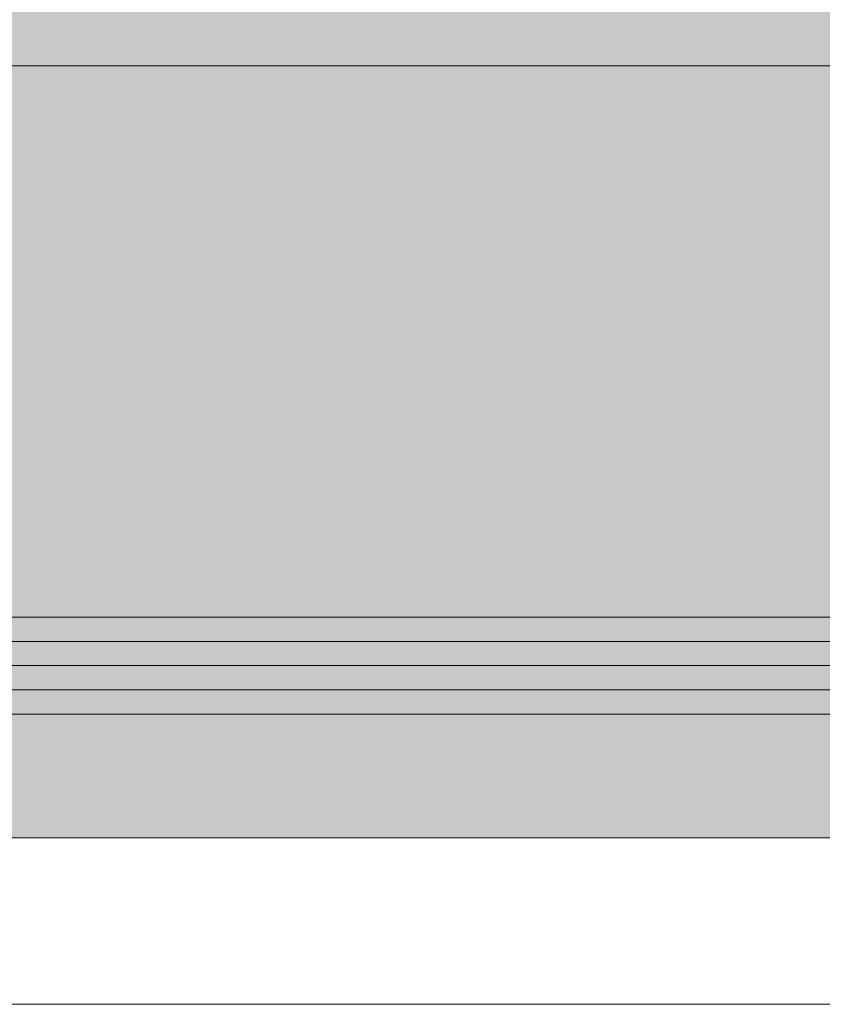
# Model space of a CAD drawing. Header units: millimetres. Extents: x -469965 to -394737, y -22321 to 14469.
# Tile 76 of 256: x -433746 to -433713, y -19786 to -19746. Entities that reach past the tile are written whole.
import ezdxf
from ezdxf.enums import TextEntityAlignment as Align

# ---------------------------------------------------------------- set-up
doc = ezdxf.new("R2010")
doc.units = ezdxf.units.MM
doc.header["$MEASUREMENT"] = 0
doc.layers.add('A-AREA.IFC Model', color=7, linetype='Continuous')
doc.layers.add('ARCHICAD Zone Stamps_Pen_No__1', color=7, linetype='Continuous', lineweight=13)
doc.layers.add('New_A-13-UKS_Pen_No__250', color=7, linetype='Continuous', lineweight=13)
doc.styles.add('GENERATED_STYLE_1', font='arial.ttf')

# ---------------------------------------------------------------- blocks, each defined once
blk = doc.blocks.new('Tuulekoda_101_5', base_point=(-434152.903, -18725.255))
at = {"layer": 'A-AREA.IFC Model', "linetype": 'Continuous', "lineweight": 0, "true_color": 0xffffff}
blk.add_hatch(color=7, dxfattribs=at).paths.add_polyline_path([(-431574.845, -18691.208), (-435674.845, -18691.208), (-435674.845, -19779.529), (-431574.845, -19779.529)])
at = {"layer": 'ARCHICAD Zone Stamps_Pen_No__1', "color": 7, "lineweight": 13, "style": 'GENERATED_STYLE_1'}
for tag, p in [('ROOM_NAME', (-434152.903, -18775.541)), ('ROOM_NUMBER', (-434152.903, -19121.255)), ('ROOM_AREA', (-434152.903, -19466.969))]:
    blk.add_attdef(tag, text='', height=220, dxfattribs=at).set_placement(p, align=Align.TOP_LEFT)

msp = doc.modelspace()

# ---------------------------------------------------------------- linework, layer by layer
at = {"layer": 'A-AREA.IFC Model', "color": 7, "linetype": 'Continuous', "lineweight": 0, "true_color": 0xffffff, "flags": 128}
msp.add_lwpolyline([(-431574.845, -18691.208), (-435674.845, -18691.208), (-435674.845, -19779.529), (-431574.845, -19779.529)], close=True, dxfattribs=at)
at = {"layer": 'New_A-13-UKS_Pen_No__250', "color": 7, "linetype": 'Continuous', "lineweight": 13}
for p, q in [((-434461.394, -19747.605), (-433685.345, -19747.605)), ((-433692.845, -19770.405), (-434461.394, -19770.405)), ((-433692.845, -19771.405), (-434461.394, -19771.405)), ((-433692.845, -19772.405), (-434461.394, -19772.405)), ((-433692.845, -19773.405), (-434461.394, -19773.405)), ((-433692.845, -19774.405), (-434461.394, -19774.405)), ((-433692.845, -19786.405), (-434461.394, -19786.405))]:
    msp.add_line(p, q, dxfattribs=at)

# ---------------------------------------------------------------- block references
at = {"layer": 'A-AREA.IFC Model', "color": 7, "linetype": 'Continuous', "lineweight": 13}
msp.add_blockref('Tuulekoda_101_5', (-434152.903, -18725.255), dxfattribs=at)

doc.saveas('drawing.dxf')
